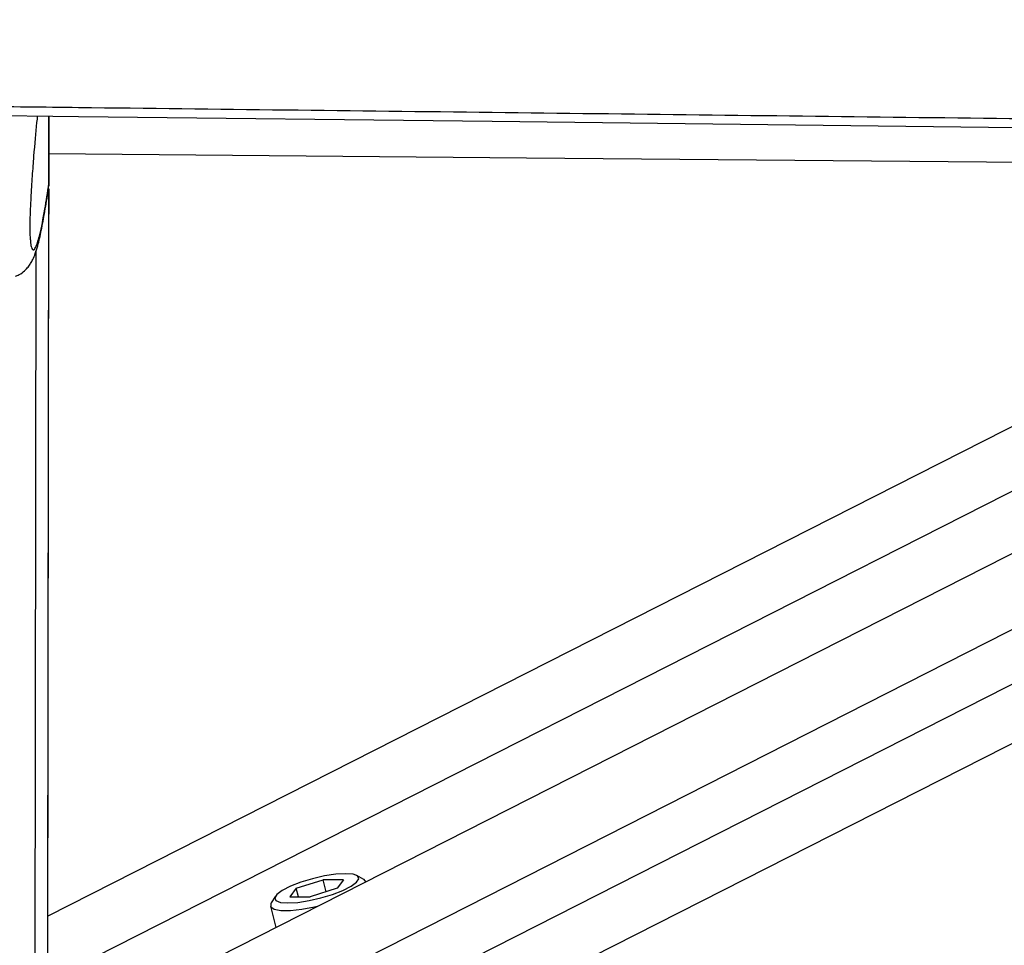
# Model space of a CAD drawing. Header units: millimetres. Extents: x 10 to 10348, y 8 to 8288.
# Tile 13 of 129: x 2090 to 2190, y 3102 to 3196. Entities that reach past the tile are written whole.
import ezdxf

# ---------------------------------------------------------------- set-up
doc = ezdxf.new("R2010")
doc.units = ezdxf.units.MM
doc.layers.add('COMPONENT_GEOMETRY', color=7, linetype='Continuous')
doc.styles.add('SLDTEXTSTYLE0', font='TXT', dxfattribs={"width": 0.75})
doc.dimstyles.new('SLDDIMSTYLE1', dxfattribs={"dimtxt": 75, "dimasz": 3.302, "dimexe": 0, "dimexo": 0.0625, "dimgap": 18.75, "dimtad": 0, "dimtih": 1, "dimtoh": 1, "dimdec": 0, "dimrnd": 1e-09, "dimzin": 12, "dimdsep": 46, "dimtxsty": 'SLDTEXTSTYLE0', "dimsah": 1, "dimcen": 0.09, "dimadec": 0, "dimazin": 3, "dimtfac": 1, "dimtdec": 0, "dimtofl": 0, "dimtmove": 0, "dimatfit": 3, "dimfxl": 1, "dimfrac": 2, "dimtolj": 1, "dimtzin": 12, "dimarcsym": 0})

# ---------------------------------------------------------------- blocks, each defined once
blk = doc.blocks.new('_D_5')
at = {"layer": 'COMPONENT_GEOMETRY', "color": 7}
for p, q in [((3546.34, 3861.9), (417.24, 3861.9)), ((420.41, 3861.9), (420.41, 2365.11)), ((420.41, 749.25), (420.41, 2246.04)), ((3146.61, 749.25), (417.24, 749.25))]:
    blk.add_line(p, q, dxfattribs=at)
for points in [[(420.41, 3861.9), (419.9, 3858.6), (420.92, 3858.6)], [(420.41, 749.25), (420.92, 752.55), (419.9, 752.55)]]:
    blk.add_solid(points, dxfattribs=at)
at = {"layer": 'COMPONENT_GEOMETRY', "color": 7, "insert": (309.58, 2342.72), "char_height": 75, "attachment_point": 1, "style": 'SLDTEXTSTYLE0'}
blk.add_mtext('3113', dxfattribs=at)

msp = doc.modelspace()

# ---------------------------------------------------------------- linework, layer by layer
at = {"color": 7, "linetype": 'Continuous', "lineweight": 25}
for p, q in [((2093.18, 3178.91), (2093.19, 3186)), ((2093.18, 3178.91), (2093.19, 3186)), ((2093.18, 3179.91), (2093.19, 3186)), ((2093.19, 3186), (2093.18, 3178.91)), ((2093.18, 3179.13), (2093.19, 3186)), ((2093.18, 3179.79), (2093.19, 3186)), ((2249.48, 3184.14), (2093.08, 3104.74)), ((2274.3, 3183.84), (2101.68, 3096.2)), ((2093.18, 3179.13), (2093.18, 3179.79)), ((2093, 3045.63), (2093.18, 3178.6)), ((2093.08, 3104.74), (2093.18, 3178.6)), ((2093.18, 3179.13), (2093.1, 3178.71)), ((2093.18, 3179.13), (2093.18, 3179.13)), ((2093.18, 3178.6), (2093.18, 3176.14)), ((2093.18, 3176.14), (2093.18, 3176.04)), ((2093.18, 3175.36), (2093.18, 3176.14)), ((2093.18, 3175.93), (2093.18, 3176.02)), ((2093.18, 3175.35), (2093.18, 3176.02)), ((2093.18, 3175.36), (2093.18, 3175.35)), ((2125.16, 3108.49), (2124.46, 3108.88)), ((2118.31, 3107.58), (2117.66, 3106.72)), ((2118.31, 3107.58), (2121.04, 3108.44)), ((2118.53, 3106.72), (2118.31, 3107.58)), ((2122.47, 3107.58), (2119.74, 3106.72)), ((2123.12, 3108.44), (2121.04, 3108.44)), ((2121.35, 3107.23), (2121.04, 3108.44)), ((2123.12, 3108.44), (2122.47, 3107.58)), ((2125.38, 3108.24), (2125.38, 3108.24)), ((2116.19, 3106.78), (2115.76, 3106.1)), ((2117.66, 3106.72), (2119.74, 3106.72)), ((2115.69, 3105.78), (2116.24, 3103.6))]:
    msp.add_line(p, q, dxfattribs=at)
at = {"color": 8, "linetype": 'Continuous', "lineweight": 25}
for p, q in [((2093.18, 3178.91), (2093.19, 3186)), ((2093.18, 3178.91), (2093.19, 3186)), ((2093.18, 3178.91), (2093.19, 3186)), ((2262.1, 3183.99), (2093.07, 3098.17)), ((2289.18, 3183.67), (2108.88, 3092.13)), ((2299.85, 3183.54), (2110.12, 3087.22)), ((2311.39, 3183.4), (2114.35, 3083.36)), ((2092.98, 3028.92), (2093.18, 3178.6)), ((2093.08, 3104.74), (2093.18, 3178.6)), ((2093.18, 3176.14), (2093.18, 3178.6)), ((2093.18, 3176.02), (2093.18, 3176.14)), ((2093.18, 3176.03), (2093.18, 3176.02)), ((2091.69, 3026.53), (2091.89, 3172.3))]:
    msp.add_line(p, q, dxfattribs=at)
at = {"color": 7, "linetype": 'Continuous', "lineweight": 25, "flags": 128}
for points in [[(2085.69, 3186.09), (2096.2, 3185.96), (2138.22, 3185.46), (2180.24, 3184.96), (2222.27, 3184.46), (2306.32, 3183.46), (2348.34, 3182.97), (2390.36, 3182.47), (2432.39, 3181.97), (2474.41, 3181.47), (2516.44, 3180.97), (2558.46, 3180.48), (2600.48, 3179.98), (2642.51, 3179.48), (2684.53, 3178.99), (2726.55, 3178.49), (2768.58, 3178), (2810.6, 3177.5), (2852.63, 3177.01)], [(2242.99, 3180.85), (2227.37, 3180.98), (2184.53, 3181.35), (2141.7, 3181.73), (2093.19, 3182.15)], [(2123.32, 3109.06), (2122.32, 3109), (2121.17, 3108.83), (2119.96, 3108.55), (2118.78, 3108.19), (2117.73, 3107.79), (2116.89, 3107.37), (2116.34, 3106.96), (2116.12, 3106.6), (2116.24, 3106.33), (2116.7, 3106.15), (2117.46, 3106.09), (2118.46, 3106.15), (2119.61, 3106.33), (2120.82, 3106.6), (2122, 3106.96), (2123.05, 3107.37), (2123.89, 3107.79), (2124.44, 3108.19), (2124.66, 3108.55), (2124.54, 3108.83), (2124.08, 3109), (2123.32, 3109.06)], [(2125.38, 3108.24), (2125.21, 3108.46), (2125.16, 3108.49)], [(2115.76, 3106.1), (2115.73, 3106.04), (2115.72, 3105.7), (2116.07, 3105.46), (2116.76, 3105.34), (2117.72, 3105.34), (2118.89, 3105.46), (2120.18, 3105.7), (2120.56, 3105.79)]]:
    msp.add_lwpolyline(points, dxfattribs=at)
at = {"color": 7, "linetype": 'Continuous', "lineweight": 25}
for points, knots in [([(2085.69, 3187), (2089.19, 3186.96), (2106.7, 3186.75), (2138.22, 3186.38), (2180.25, 3185.88), (2236.28, 3185.21), (2292.31, 3184.55), (2348.34, 3183.88), (2390.36, 3183.39), (2432.39, 3182.89), (2474.41, 3182.39), (2516.44, 3181.89), (2558.46, 3181.4), (2600.48, 3180.9), (2642.51, 3180.4), (2684.53, 3179.91), (2726.56, 3179.41), (2768.58, 3178.92), (2810.6, 3178.42), (2852.63, 3177.93), (2894.65, 3177.43), (2936.67, 3176.94), (2978.7, 3176.44), (3034.73, 3175.79), (3090.76, 3175.13), (3146.79, 3174.47), (3188.82, 3173.98), (3230.84, 3173.49), (3272.87, 3173), (3314.89, 3172.5), (3356.91, 3172.01), (3398.94, 3171.52), (3439.91, 3171.04), (3479.82, 3170.58), (3505.72, 3170.27), (3518.68, 3170.12)], [0, 0, 0, 0, 0.007332, 0.036658, 0.065984, 0.09531, 0.153962, 0.183288, 0.212614, 0.241941, 0.271267, 0.300593, 0.329919, 0.359245, 0.388571, 0.417897, 0.447223, 0.476549, 0.505876, 0.535202, 0.564528, 0.593854, 0.62318, 0.652506, 0.711158, 0.740484, 0.769811, 0.799137, 0.828463, 0.857789, 0.887115, 0.916441, 0.945767, 0.972884, 1, 1, 1, 1]), ([(2092.02, 3186.01), (2091.99, 3185.79), (2091.86, 3184.6), (2091.68, 3182.53), (2091.48, 3179.94), (2091.36, 3177.94), (2091.28, 3176.27), (2091.24, 3175.2), (2091.24, 3174.66), (2091.24, 3174.24), (2091.26, 3173.76), (2091.28, 3173.54), (2091.3, 3173.4)], [0, 0, 0, 0, 0.071388, 0.376125, 0.535497, 0.694188, 0.799455, 0.848676, 0.881572, 0.89538, 0.936735, 1, 1, 1, 1]), ([(2089.78, 3169.72), (2089.91, 3169.78), (2090.28, 3169.92), (2090.73, 3170.29), (2091.11, 3170.69), (2091.36, 3171.06), (2091.61, 3171.53), (2091.84, 3172.1), (2092.12, 3173.01), (2092.42, 3174.36), (2092.78, 3176.28), (2093.02, 3177.77), (2093.14, 3178.64), (2093.15, 3178.7)], [0, 0, 0, 0, 0.01933, 0.051853, 0.085066, 0.121972, 0.168572, 0.251974, 0.365731, 0.565101, 0.774166, 0.983374, 1, 1, 1, 1])]:
    msp.add_open_spline(points, degree=3, knots=knots, dxfattribs=at)
at = {"color": 8, "linetype": 'Continuous', "lineweight": 25}
msp.add_open_spline([(2091.3, 3173.4), (2091.31, 3173.3), (2091.34, 3172.92), (2091.45, 3172.5), (2091.64, 3172.3), (2091.93, 3172.78), (2092.31, 3174.05), (2092.74, 3176.19), (2093.05, 3178.24), (2093.18, 3179.13)], degree=3, knots=[0, 0, 0, 0, 0.020631, 0.07449, 0.211939, 0.344869, 0.532589, 0.797318, 1, 1, 1, 1], dxfattribs=at)

# ---------------------------------------------------------------- dimensions: what is measured, and where the dimension line sits
at = {"layer": 'COMPONENT_GEOMETRY', "color": 7}
dim = msp.add_linear_dim(base=(420.41, 3861.9), p1=(3147.88, 749.25), p2=(3547.61, 3861.9), angle=90, dimstyle='SLDDIMSTYLE1', dxfattribs=at)
dim.commit()
dim.dimension.update_dxf_attribs({"geometry": '_D_5', "text_midpoint": (420.41, 2305.58), "dimtype": 160})

doc.saveas('drawing.dxf')
